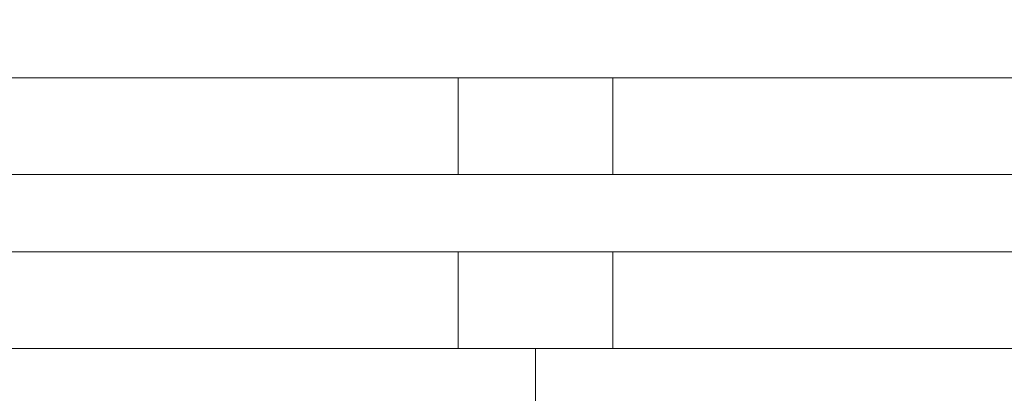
# Model space of a CAD drawing. Extents: x -145259 to -67259, y -2316 to 267384.
# Tile 94 of 256: x -121970 to -121461, y 47700 to 47894. Entities that reach past the tile are written whole.
import ezdxf

# ---------------------------------------------------------------- set-up
doc = ezdxf.new("R2010")
doc.units = 0
doc.header["$MEASUREMENT"] = 0
doc.layers.add('Arch wymiary', color=7, linetype='Continuous')
for name, color, linetype, lineweight in [('Arch wymiary_Nr_Pióra__21', 7, 'Continuous', 13), ('INWENT OPISY_Nr_Pióra__21', 7, 'Continuous', 13), ('INWENT. OKNA_Nr_Pióra__21', 7, 'Continuous', 13)]:
    doc.layers.add(name, color=color, linetype=linetype, lineweight=lineweight)
doc.styles.add('GENERATED_STYLE_1', font='txt')
doc.dimstyles.new('GENERATED_STYLE__2', dxfattribs={"dimtxt": 179.999995, "dimasz": 114, "dimexe": 0.18, "dimexo": 0, "dimgap": 0.09, "dimtad": 1, "dimdec": 0, "dimlfac": 0.1, "dimzin": 0, "dimdsep": 46, "dimtxsty": 'GENERATED_STYLE_1', "dimblk": 'ARROWHEAD_2', "dimblk1": 'ARROWHEAD_2', "dimblk2": 'ARROWHEAD_2', "dimcen": 0.09, "dimclrd": 7, "dimclre": 7, "dimclrt": 7, "dimazin": 0, "dimtfac": 1, "dimtdec": 4, "dimtmove": 0, "dimatfit": 3, "dimfxl": 0, "dimtolj": 1, "dimtzin": 0, "dimarcsym": 0})

# ---------------------------------------------------------------- blocks, each defined once
blk = doc.blocks.new('*D795')
at = {"layer": 'Arch wymiary_Nr_Pióra__21', "linetype": 'Continuous'}
for p, q in [((-130954.27, 62223.6), (-130954.27, 62296.95)), ((-130879.27, 62180.3), (-131029.27, 62266.9)), ((-130841.77, 62223.6), (-131066.77, 62223.6)), ((-130954.27, 46803.6), (-130954.27, 62223.6)), ((-131029.27, 46846.9), (-130879.27, 46760.3)), ((-130841.77, 46803.6), (-131066.77, 46803.6)), ((-130954.27, 46730.25), (-130954.27, 46803.6))]:
    blk.add_line(p, q, dxfattribs=at)
at = {"layer": 'Arch wymiary_Nr_Pióra__21', "insert": (-130990.27, 54254.4), "char_height": 180, "attachment_point": 7, "rotation": 90, "style": 'GENERATED_STYLE_1'}
blk.add_mtext('{1\xa0542}', dxfattribs=at)
blk = doc.blocks.new('ARROWHEAD_2')
at = {"color": 0, "linetype": 'Continuous', "lineweight": 0}
for p, q in [((-0.3781, -0.655), (0.3781, 0.655)), ((0, 0), (-1, 0))]:
    blk.add_line(p, q, dxfattribs=at)

msp = doc.modelspace()

# ---------------------------------------------------------------- linework, layer by layer
at = {"layer": 'INWENT OPISY_Nr_Pióra__21', "linetype": 'Continuous'}
msp.add_line((-121703.74, 47723.6), (-121703.74, 46353.6), dxfattribs=at)
at = {"layer": 'INWENT. OKNA_Nr_Pióra__21', "linetype": 'Continuous'}
for p, q in [((-122298.74, 47863.6), (-121108.74, 47863.6)), ((-121743.74, 47813.6), (-121743.74, 47863.6)), ((-121663.74, 47813.6), (-121663.74, 47863.6)), ((-121158.74, 47813.6), (-122248.74, 47813.6)), ((-121158.74, 47773.6), (-122248.74, 47773.6)), ((-121743.74, 47723.6), (-121743.74, 47773.6)), ((-121663.74, 47723.6), (-121663.74, 47773.6)), ((-122298.74, 47723.6), (-121108.74, 47723.6))]:
    msp.add_line(p, q, dxfattribs=at)

# ---------------------------------------------------------------- dimensions: what is measured, and where the dimension line sits
at = {"layer": 'Arch wymiary', "linetype": 'Continuous'}
dim = msp.add_linear_dim(base=(-130954.27, 46803.6), p1=(-115148.74, 46803.6), p2=(-115168.74, 62223.6), angle=90, dimstyle='GENERATED_STYLE__2', dxfattribs=at)
dim.commit()
dim.dimension.update_dxf_attribs({"geometry": '*D795', "text_midpoint": (-131080.27, 54562.15)})

doc.saveas('drawing.dxf')
